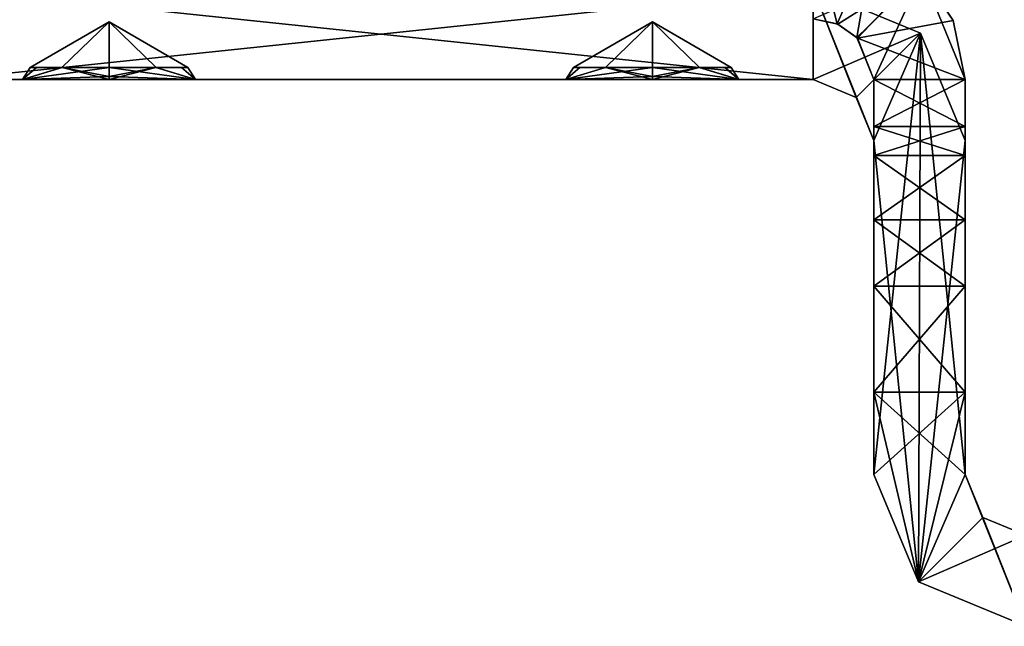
# Model space of a CAD drawing. Header units: millimetres. Extents: x -253 to 253, y -26 to 186.
# Tile 4 of 86: x -245.07 to -228.85, y -15.5 to -5.51. Entities that reach past the tile are written whole.
import ezdxf

# ---------------------------------------------------------------- set-up
doc = ezdxf.new("R2010")
doc.units = ezdxf.units.MM
doc.header["$LTSCALE"] = 52.148148
for name, color, linetype in [('108', 7, 'CONTINUOUS'), ('109', 7, 'CONTINUOUS'), ('110', 7, 'CONTINUOUS'), ('111', 7, 'CONTINUOUS'), ('112', 7, 'CONTINUOUS'), ('113', 7, 'CONTINUOUS'), ('114', 7, 'CONTINUOUS'), ('115', 7, 'CONTINUOUS'), ('116', 7, 'CONTINUOUS'), ('198', 7, 'CONTINUOUS'), ('199', 7, 'CONTINUOUS'), ('200', 7, 'CONTINUOUS'), ('201', 7, 'CONTINUOUS'), ('208', 7, 'CONTINUOUS'), ('209', 7, 'CONTINUOUS'), ('210', 7, 'CONTINUOUS'), ('568', 7, 'CONTINUOUS'), ('570', 7, 'CONTINUOUS'), ('579', 7, 'CONTINUOUS'), ('580', 7, 'CONTINUOUS'), ('581', 7, 'CONTINUOUS'), ('582', 7, 'CONTINUOUS'), ('588', 7, 'CONTINUOUS'), ('589', 7, 'CONTINUOUS'), ('590', 7, 'CONTINUOUS'), ('665', 7, 'CONTINUOUS'), ('666', 7, 'CONTINUOUS'), ('667', 7, 'CONTINUOUS'), ('668', 7, 'CONTINUOUS'), ('669', 7, 'CONTINUOUS'), ('670', 7, 'CONTINUOUS'), ('671', 7, 'CONTINUOUS'), ('672', 7, 'CONTINUOUS'), ('673', 7, 'CONTINUOUS'), ('674', 7, 'CONTINUOUS'), ('675', 7, 'CONTINUOUS'), ('676', 7, 'CONTINUOUS'), ('677', 7, 'CONTINUOUS'), ('678', 7, 'CONTINUOUS'), ('679', 7, 'CONTINUOUS'), ('680', 7, 'CONTINUOUS'), ('681', 7, 'CONTINUOUS'), ('682', 7, 'CONTINUOUS')]:
    doc.layers.add(name, color=color, linetype=linetype)

msp = doc.modelspace()

# ---------------------------------------------------------------- linework, layer by layer
at = {"layer": '108', "linetype": 'Continuous'}
for points in [[(-230.268, -14.768, -95), (-231, -13, -95), (-229.5, -11.647, -95), (-230.268, -14.768, -95)], [(-229.5, -11.647, -95), (-231, -13, -95), (-231, -11.647, -95), (-229.5, -11.647, -95)], [(-229.5, -13, -95), (-230.268, -14.768, -95), (-229.5, -11.647, -95), (-229.5, -13, -95)], [(-229.207, -13.707, -95), (-230.268, -14.768, -95), (-229.5, -13, -95), (-229.207, -13.707, -95)], [(-228.5, -14, -95), (-230.268, -14.768, -95), (-229.207, -13.707, -95), (-228.5, -14, -95)], [(-228.5, -15.5, -95), (-230.268, -14.768, -95), (-228.5, -14, -95), (-228.5, -15.5, -95)]]:
    msp.add_3dface(points, dxfattribs=at)
at = {"layer": '109', "linetype": 'Continuous'}
for points in [[(-231, -13, -95), (-230.268, -14.768, -95), (-231, -13, -13), (-231, -13, -95)], [(-231, -13, -13), (-230.268, -14.768, -95), (-230.268, -14.768, -13), (-231, -13, -13)], [(-228.5, -15.5, -95), (-228.5, -15.5, -13), (-230.268, -14.768, -13), (-228.5, -15.5, -95)], [(-230.268, -14.768, -95), (-228.5, -15.5, -95), (-230.268, -14.768, -13), (-230.268, -14.768, -95)]]:
    msp.add_3dface(points, dxfattribs=at)
at = {"layer": '110', "linetype": 'Continuous'}
for points in [[(-231, -13, -13), (-230.268, -14.768, -13), (-231, -11.647, -13), (-231, -13, -13)], [(-231, -11.647, -13), (-230.268, -14.768, -13), (-229.5, -13, -13), (-231, -11.647, -13)], [(-229.5, -11.647, -13), (-231, -11.647, -13), (-229.5, -13, -13), (-229.5, -11.647, -13)], [(-230.268, -14.768, -13), (-228.5, -15.5, -13), (-229.5, -13, -13), (-230.268, -14.768, -13)], [(-229.5, -13, -13), (-228.5, -15.5, -13), (-229.207, -13.707, -13), (-229.5, -13, -13)], [(-229.207, -13.707, -13), (-228.5, -15.5, -13), (-228.5, -14, -13), (-229.207, -13.707, -13)]]:
    msp.add_3dface(points, dxfattribs=at)
at = {"layer": '111', "linetype": 'Continuous'}
for points in [[(-231, -7.269, -89.173), (-231, -13, -13), (-231, -6.5, -88.85), (-231, -7.269, -89.173)], [(-231, -6.5, -88.85), (-231, -13, -13), (-231, -7.269, -18.827), (-231, -6.5, -88.85)], [(-231, -6.5, -19.15), (-231, -6.5, -88.85), (-231, -7.269, -18.827), (-231, -6.5, -19.15)], [(-231, -7.746, -89.856), (-231, -13, -13), (-231, -7.269, -89.173), (-231, -7.746, -89.856)], [(-231, -7.269, -18.827), (-231, -13, -13), (-231, -7.746, -18.144), (-231, -7.269, -18.827)], [(-231, -13, -13), (-231, -7.746, -89.856), (-231, -8.807, -92.968), (-231, -13, -13)], [(-231, -7.746, -18.144), (-231, -13, -13), (-231, -8.807, -15.032), (-231, -7.746, -18.144)], [(-231, -8.807, -15.032), (-231, -13, -13), (-231, -9.901, -13.56), (-231, -8.807, -15.032)], [(-231, -9.901, -94.44), (-231, -13, -13), (-231, -8.807, -92.968), (-231, -9.901, -94.44)], [(-231, -11.647, -95), (-231, -13, -13), (-231, -9.901, -94.44), (-231, -11.647, -95)], [(-231, -13, -13), (-231, -11.647, -13), (-231, -9.901, -13.56), (-231, -13, -13)], [(-231, -11.647, -95), (-231, -13, -95), (-231, -13, -13), (-231, -11.647, -95)]]:
    msp.add_3dface(points, dxfattribs=at)
at = {"layer": '112', "linetype": 'Continuous'}
for points in [[(-231, -7.269, -89.173), (-231, -6.5, -88.85), (-229.5, -7.269, -89.173), (-231, -7.269, -89.173)], [(-229.5, -7.269, -89.173), (-231, -6.5, -88.85), (-229.5, -6.5, -88.85), (-229.5, -7.269, -89.173)], [(-231, -7.746, -89.856), (-231, -7.269, -89.173), (-229.5, -7.746, -89.856), (-231, -7.746, -89.856)], [(-229.5, -7.746, -89.856), (-231, -7.269, -89.173), (-229.5, -7.269, -89.173), (-229.5, -7.746, -89.856)]]:
    msp.add_3dface(points, dxfattribs=at)
at = {"layer": '113', "linetype": 'Continuous'}
for points in [[(-231, -8.807, -92.968), (-231, -7.746, -89.856), (-229.5, -8.807, -92.968), (-231, -8.807, -92.968)], [(-231, -7.746, -89.856), (-229.5, -7.746, -89.856), (-229.5, -8.807, -92.968), (-231, -7.746, -89.856)]]:
    msp.add_3dface(points, dxfattribs=at)
at = {"layer": '114', "linetype": 'Continuous'}
for points in [[(-231, -9.901, -94.44), (-231, -8.807, -92.968), (-229.5, -9.901, -94.44), (-231, -9.901, -94.44)], [(-231, -8.807, -92.968), (-229.5, -8.807, -92.968), (-229.5, -9.901, -94.44), (-231, -8.807, -92.968)], [(-229.5, -11.647, -95), (-231, -11.647, -95), (-231, -9.901, -94.44), (-229.5, -11.647, -95)], [(-229.5, -11.647, -95), (-231, -9.901, -94.44), (-229.5, -9.901, -94.44), (-229.5, -11.647, -95)]]:
    msp.add_3dface(points, dxfattribs=at)
at = {"layer": '115', "linetype": 'Continuous'}
for points in [[(-229.5, -13, -95), (-229.5, -7.269, -89.173), (-229.5, -6.5, -19.15), (-229.5, -13, -95)], [(-229.5, -7.269, -18.827), (-229.5, -13, -95), (-229.5, -6.5, -19.15), (-229.5, -7.269, -18.827)], [(-229.5, -7.269, -89.173), (-229.5, -6.5, -88.85), (-229.5, -6.5, -19.15), (-229.5, -7.269, -89.173)], [(-229.5, -13, -95), (-229.5, -7.746, -89.856), (-229.5, -7.269, -89.173), (-229.5, -13, -95)], [(-229.5, -7.746, -18.144), (-229.5, -13, -95), (-229.5, -7.269, -18.827), (-229.5, -7.746, -18.144)], [(-229.5, -7.746, -89.856), (-229.5, -13, -95), (-229.5, -8.807, -92.968), (-229.5, -7.746, -89.856)], [(-229.5, -8.807, -15.032), (-229.5, -13, -95), (-229.5, -7.746, -18.144), (-229.5, -8.807, -15.032)], [(-229.5, -8.807, -92.968), (-229.5, -13, -95), (-229.5, -9.901, -94.44), (-229.5, -8.807, -92.968)], [(-229.5, -9.901, -13.56), (-229.5, -13, -95), (-229.5, -8.807, -15.032), (-229.5, -9.901, -13.56)], [(-229.5, -13, -95), (-229.5, -11.647, -95), (-229.5, -9.901, -94.44), (-229.5, -13, -95)], [(-229.5, -11.647, -13), (-229.5, -13, -95), (-229.5, -9.901, -13.56), (-229.5, -11.647, -13)], [(-229.5, -13, -95), (-229.5, -11.647, -13), (-229.5, -13, -13), (-229.5, -13, -95)]]:
    msp.add_3dface(points, dxfattribs=at)
at = {"layer": '116', "linetype": 'Continuous'}
for points in [[(-229.207, -13.707, -95), (-229.5, -13, -95), (-229.207, -13.707, -13), (-229.207, -13.707, -95)], [(-229.5, -13, -95), (-229.5, -13, -13), (-229.207, -13.707, -13), (-229.5, -13, -95)], [(-228.5, -14, -95), (-229.207, -13.707, -95), (-228.5, -14, -13), (-228.5, -14, -95)], [(-229.207, -13.707, -95), (-229.207, -13.707, -13), (-228.5, -14, -13), (-229.207, -13.707, -95)]]:
    msp.add_3dface(points, dxfattribs=at)
at = {"layer": '198', "linetype": 'Continuous'}
for points in [[(-231, -8.807, -15.032), (-231, -9.901, -13.56), (-229.5, -8.807, -15.032), (-231, -8.807, -15.032)], [(-231, -9.901, -13.56), (-229.5, -9.901, -13.56), (-229.5, -8.807, -15.032), (-231, -9.901, -13.56)], [(-231, -11.647, -13), (-229.5, -11.647, -13), (-229.5, -9.901, -13.56), (-231, -11.647, -13)], [(-231, -9.901, -13.56), (-231, -11.647, -13), (-229.5, -9.901, -13.56), (-231, -9.901, -13.56)]]:
    msp.add_3dface(points, dxfattribs=at)
at = {"layer": '199', "linetype": 'Continuous'}
for points in [[(-231, -7.746, -18.144), (-231, -8.807, -15.032), (-229.5, -7.746, -18.144), (-231, -7.746, -18.144)], [(-231, -8.807, -15.032), (-229.5, -8.807, -15.032), (-229.5, -7.746, -18.144), (-231, -8.807, -15.032)]]:
    msp.add_3dface(points, dxfattribs=at)
at = {"layer": '200', "linetype": 'Continuous'}
for points in [[(-231, -6.5, -19.15), (-231, -7.269, -18.827), (-229.5, -6.5, -19.15), (-231, -6.5, -19.15)], [(-231, -7.269, -18.827), (-229.5, -7.269, -18.827), (-229.5, -6.5, -19.15), (-231, -7.269, -18.827)], [(-231, -7.269, -18.827), (-231, -7.746, -18.144), (-229.5, -7.269, -18.827), (-231, -7.269, -18.827)], [(-231, -7.746, -18.144), (-229.5, -7.746, -18.144), (-229.5, -7.269, -18.827), (-231, -7.746, -18.144)]]:
    msp.add_3dface(points, dxfattribs=at)
at = {"layer": '201', "linetype": 'Continuous'}
for points in [[(-232, -4, -19.16), (-232, -5.5, -19.16), (-231.609, -5.58, -19.179), (-232, -4, -19.16)], [(-231.006, -4.206, -19.18), (-232, -4, -19.16), (-231.609, -5.58, -19.179), (-231.006, -4.206, -19.18)], [(-231.281, -5.805, -19.207), (-231.006, -4.206, -19.18), (-231.609, -5.58, -19.179), (-231.281, -5.805, -19.207)], [(-230.206, -4.759, -19.207), (-231.006, -4.206, -19.18), (-231.281, -5.805, -19.207), (-230.206, -4.759, -19.207)], [(-231, -6.5, -19.15), (-230.206, -4.759, -19.207), (-231.281, -5.805, -19.207), (-231, -6.5, -19.15)], [(-231, -6.5, -19.15), (-229.5, -6.5, -19.15), (-230.206, -4.759, -19.207), (-231, -6.5, -19.15)]]:
    msp.add_3dface(points, dxfattribs=at)
at = {"layer": '208', "linetype": 'Continuous'}
for points in [[(-230.241, -4.724, -88.794), (-230.206, -4.759, -19.207), (-229.698, -5.525, -88.79), (-230.241, -4.724, -88.794)], [(-230.206, -4.759, -19.207), (-229.5, -6.5, -19.15), (-229.698, -5.525, -88.79), (-230.206, -4.759, -19.207)], [(-229.5, -6.5, -19.15), (-229.5, -6.5, -88.85), (-229.698, -5.525, -88.79), (-229.5, -6.5, -19.15)]]:
    msp.add_3dface(points, dxfattribs=at)
at = {"layer": '209', "linetype": 'Continuous'}
for points in [[(-232, -5.5, -88.84), (-230.241, -4.724, -88.794), (-231.595, -5.586, -88.82), (-232, -5.5, -88.84)], [(-231.595, -5.586, -88.82), (-230.241, -4.724, -88.794), (-231.269, -5.818, -88.792), (-231.595, -5.586, -88.82)], [(-230.241, -4.724, -88.794), (-229.698, -5.525, -88.79), (-231.269, -5.818, -88.792), (-230.241, -4.724, -88.794)], [(-229.698, -5.525, -88.79), (-229.5, -6.5, -88.85), (-231.269, -5.818, -88.792), (-229.698, -5.525, -88.79)], [(-229.5, -6.5, -88.85), (-231, -6.5, -88.85), (-231.269, -5.818, -88.792), (-229.5, -6.5, -88.85)]]:
    msp.add_3dface(points, dxfattribs=at)
at = {"layer": '210', "linetype": 'Continuous'}
for points in [[(-231.609, -5.58, -19.179), (-232, -5.5, -19.16), (-231.595, -5.586, -88.82), (-231.609, -5.58, -19.179)], [(-232, -5.5, -19.16), (-232, -5.5, -88.84), (-231.595, -5.586, -88.82), (-232, -5.5, -19.16)], [(-231.281, -5.805, -19.207), (-231.609, -5.58, -19.179), (-231.595, -5.586, -88.82), (-231.281, -5.805, -19.207)], [(-231.281, -5.805, -19.207), (-231.595, -5.586, -88.82), (-231.269, -5.818, -88.792), (-231.281, -5.805, -19.207)], [(-231, -6.5, -88.85), (-231, -6.5, -19.15), (-231.281, -5.805, -19.207), (-231, -6.5, -88.85)], [(-231, -6.5, -88.85), (-231.281, -5.805, -19.207), (-231.269, -5.818, -88.792), (-231, -6.5, -88.85)]]:
    msp.add_3dface(points, dxfattribs=at)
at = {"layer": '568', "linetype": 'Continuous'}
for points in [[(-232, -5, -269), (-246.25, -5, -269), (-232, -6.5, -269), (-232, -5, -269)], [(-232, -6.5, -269), (-246.25, -5, -269), (-246.25, -6.5, -269), (-232, -6.5, -269)], [(-230.232, -5.732, -269), (-232, -5, -269), (-231, -7.5, -269), (-230.232, -5.732, -269)], [(-231, -7.5, -269), (-232, -5, -269), (-231.293, -6.793, -269), (-231, -7.5, -269)], [(-231.293, -6.793, -269), (-232, -5, -269), (-232, -6.5, -269), (-231.293, -6.793, -269)], [(-230.268, -14.768, -269), (-230.232, -5.732, -269), (-231, -7.5, -269), (-230.268, -14.768, -269)], [(-229.5, -13, -269), (-230.232, -5.732, -269), (-230.268, -14.768, -269), (-229.5, -13, -269)], [(-229.5, -7.5, -269), (-230.232, -5.732, -269), (-229.5, -13, -269), (-229.5, -7.5, -269)], [(-231, -13, -269), (-230.268, -14.768, -269), (-231, -7.5, -269), (-231, -13, -269)], [(-228.5, -15.5, -269), (-229.5, -13, -269), (-230.268, -14.768, -269), (-228.5, -15.5, -269)], [(-229.207, -13.707, -269), (-229.5, -13, -269), (-228.5, -15.5, -269), (-229.207, -13.707, -269)], [(-228.5, -14, -269), (-229.207, -13.707, -269), (-228.5, -15.5, -269), (-228.5, -14, -269)]]:
    msp.add_3dface(points, dxfattribs=at)
at = {"layer": '570', "linetype": 'Continuous'}
for points in [[(-246.25, -5, -335), (-232, -5, -335), (-246.25, -6.5, -335), (-246.25, -5, -335)], [(-246.25, -6.5, -335), (-232, -5, -335), (-232, -6.5, -335), (-246.25, -6.5, -335)], [(-232, -6.5, -335), (-232, -5, -335), (-230.232, -5.732, -335), (-232, -6.5, -335)], [(-231.293, -6.793, -335), (-232, -6.5, -335), (-230.232, -5.732, -335), (-231.293, -6.793, -335)], [(-231, -7.5, -335), (-231.293, -6.793, -335), (-230.232, -5.732, -335), (-231, -7.5, -335)], [(-231, -13, -335), (-231, -7.5, -335), (-230.232, -5.732, -335), (-231, -13, -335)], [(-230.268, -14.768, -335), (-231, -13, -335), (-230.232, -5.732, -335), (-230.268, -14.768, -335)], [(-229.5, -7.5, -335), (-230.268, -14.768, -335), (-230.232, -5.732, -335), (-229.5, -7.5, -335)], [(-229.5, -13, -335), (-230.268, -14.768, -335), (-229.5, -7.5, -335), (-229.5, -13, -335)], [(-229.207, -13.707, -335), (-230.268, -14.768, -335), (-229.5, -13, -335), (-229.207, -13.707, -335)], [(-228.5, -14, -335), (-230.268, -14.768, -335), (-229.207, -13.707, -335), (-228.5, -14, -335)], [(-228.5, -15.5, -335), (-230.268, -14.768, -335), (-228.5, -14, -335), (-228.5, -15.5, -335)]]:
    msp.add_3dface(points, dxfattribs=at)
at = {"layer": '579', "linetype": 'Continuous'}
for points in [[(-232, -6.5, -269), (-246.25, -6.5, -269), (-243.6, -6.5, -271.355), (-232, -6.5, -269)], [(-246.25, -6.5, -269), (-246.25, -6.5, -335), (-245.026, -6.5, -272.178), (-246.25, -6.5, -269)], [(-243.6, -6.5, -271.355), (-246.25, -6.5, -269), (-245.026, -6.5, -272.178), (-243.6, -6.5, -271.355)], [(-246.25, -6.5, -335), (-232, -6.5, -335), (-234.65, -6.5, -332.645), (-246.25, -6.5, -335)], [(-246.25, -6.5, -335), (-234.65, -6.5, -332.645), (-243.6, -6.5, -332.645), (-246.25, -6.5, -335)], [(-245.026, -6.5, -272.178), (-246.25, -6.5, -335), (-245.025, -6.5, -273.822), (-245.026, -6.5, -272.178)], [(-245.025, -6.5, -273.822), (-246.25, -6.5, -335), (-245.026, -6.5, -301.178), (-245.025, -6.5, -273.822)], [(-245.026, -6.5, -301.178), (-246.25, -6.5, -335), (-245.025, -6.5, -302.822), (-245.026, -6.5, -301.178)], [(-245.025, -6.5, -302.822), (-246.25, -6.5, -335), (-243.6, -6.5, -303.645), (-245.025, -6.5, -302.822)], [(-243.6, -6.5, -303.645), (-246.25, -6.5, -335), (-245.026, -6.5, -330.178), (-243.6, -6.5, -303.645)], [(-245.026, -6.5, -330.178), (-246.25, -6.5, -335), (-245.025, -6.5, -331.822), (-245.026, -6.5, -330.178)], [(-245.025, -6.5, -331.822), (-246.25, -6.5, -335), (-243.6, -6.5, -332.645), (-245.025, -6.5, -331.822)], [(-234.65, -6.5, -274.645), (-243.6, -6.5, -274.645), (-245.026, -6.5, -301.178), (-234.65, -6.5, -274.645)], [(-243.6, -6.5, -300.355), (-234.65, -6.5, -274.645), (-245.026, -6.5, -301.178), (-243.6, -6.5, -300.355)], [(-234.65, -6.5, -303.645), (-243.6, -6.5, -303.645), (-245.026, -6.5, -330.178), (-234.65, -6.5, -303.645)], [(-243.6, -6.5, -329.355), (-234.65, -6.5, -303.645), (-245.026, -6.5, -330.178), (-243.6, -6.5, -329.355)], [(-243.6, -6.5, -274.645), (-245.025, -6.5, -273.822), (-245.026, -6.5, -301.178), (-243.6, -6.5, -274.645)], [(-234.65, -6.5, -271.355), (-232, -6.5, -269), (-243.6, -6.5, -271.355), (-234.65, -6.5, -271.355)], [(-234.65, -6.5, -271.355), (-243.6, -6.5, -271.355), (-242.175, -6.5, -272.178), (-234.65, -6.5, -271.355)], [(-234.65, -6.5, -274.645), (-236.075, -6.5, -273.822), (-243.6, -6.5, -274.645), (-234.65, -6.5, -274.645)], [(-243.6, -6.5, -274.645), (-236.075, -6.5, -273.822), (-242.174, -6.5, -273.822), (-243.6, -6.5, -274.645)], [(-233.224, -6.5, -273.822), (-234.65, -6.5, -274.645), (-243.6, -6.5, -300.355), (-233.224, -6.5, -273.822)], [(-234.65, -6.5, -300.355), (-233.224, -6.5, -273.822), (-243.6, -6.5, -300.355), (-234.65, -6.5, -300.355)], [(-234.65, -6.5, -300.355), (-243.6, -6.5, -300.355), (-242.175, -6.5, -301.178), (-234.65, -6.5, -300.355)], [(-234.65, -6.5, -303.645), (-236.075, -6.5, -302.822), (-243.6, -6.5, -303.645), (-234.65, -6.5, -303.645)], [(-243.6, -6.5, -303.645), (-236.075, -6.5, -302.822), (-242.174, -6.5, -302.822), (-243.6, -6.5, -303.645)], [(-233.224, -6.5, -302.822), (-234.65, -6.5, -303.645), (-243.6, -6.5, -329.355), (-233.224, -6.5, -302.822)], [(-234.65, -6.5, -329.355), (-233.224, -6.5, -302.822), (-243.6, -6.5, -329.355), (-234.65, -6.5, -329.355)], [(-234.65, -6.5, -329.355), (-243.6, -6.5, -329.355), (-242.175, -6.5, -330.178), (-234.65, -6.5, -329.355)], [(-234.65, -6.5, -332.645), (-236.075, -6.5, -331.822), (-243.6, -6.5, -332.645), (-234.65, -6.5, -332.645)], [(-243.6, -6.5, -332.645), (-236.075, -6.5, -331.822), (-242.174, -6.5, -331.822), (-243.6, -6.5, -332.645)], [(-236.076, -6.5, -272.178), (-234.65, -6.5, -271.355), (-242.175, -6.5, -272.178), (-236.076, -6.5, -272.178)], [(-242.174, -6.5, -273.822), (-236.076, -6.5, -272.178), (-242.175, -6.5, -272.178), (-242.174, -6.5, -273.822)], [(-236.076, -6.5, -301.178), (-234.65, -6.5, -300.355), (-242.175, -6.5, -301.178), (-236.076, -6.5, -301.178)], [(-242.174, -6.5, -302.822), (-236.076, -6.5, -301.178), (-242.175, -6.5, -301.178), (-242.174, -6.5, -302.822)], [(-236.076, -6.5, -330.178), (-234.65, -6.5, -329.355), (-242.175, -6.5, -330.178), (-236.076, -6.5, -330.178)], [(-242.174, -6.5, -331.822), (-236.076, -6.5, -330.178), (-242.175, -6.5, -330.178), (-242.174, -6.5, -331.822)], [(-236.075, -6.5, -273.822), (-236.076, -6.5, -272.178), (-242.174, -6.5, -273.822), (-236.075, -6.5, -273.822)], [(-236.075, -6.5, -302.822), (-236.076, -6.5, -301.178), (-242.174, -6.5, -302.822), (-236.075, -6.5, -302.822)], [(-236.075, -6.5, -331.822), (-236.076, -6.5, -330.178), (-242.174, -6.5, -331.822), (-236.075, -6.5, -331.822)], [(-232, -6.5, -269), (-234.65, -6.5, -271.355), (-233.225, -6.5, -272.178), (-232, -6.5, -269)], [(-232, -6.5, -269), (-233.224, -6.5, -273.822), (-234.65, -6.5, -300.355), (-232, -6.5, -269)], [(-232, -6.5, -269), (-234.65, -6.5, -300.355), (-233.225, -6.5, -301.178), (-232, -6.5, -269)], [(-234.65, -6.5, -332.645), (-232, -6.5, -335), (-233.224, -6.5, -331.822), (-234.65, -6.5, -332.645)], [(-233.224, -6.5, -302.822), (-234.65, -6.5, -329.355), (-233.225, -6.5, -330.178), (-233.224, -6.5, -302.822)], [(-233.224, -6.5, -273.822), (-232, -6.5, -269), (-233.225, -6.5, -272.178), (-233.224, -6.5, -273.822)], [(-233.224, -6.5, -302.822), (-232, -6.5, -269), (-233.225, -6.5, -301.178), (-233.224, -6.5, -302.822)], [(-232, -6.5, -269), (-233.224, -6.5, -302.822), (-233.225, -6.5, -330.178), (-232, -6.5, -269)], [(-233.224, -6.5, -331.822), (-232, -6.5, -269), (-233.225, -6.5, -330.178), (-233.224, -6.5, -331.822)], [(-232, -6.5, -335), (-232, -6.5, -269), (-233.224, -6.5, -331.822), (-232, -6.5, -335)]]:
    msp.add_3dface(points, dxfattribs=at)
at = {"layer": '580', "linetype": 'Continuous'}
for points in [[(-231.293, -6.793, -269), (-232, -6.5, -269), (-231.293, -6.793, -335), (-231.293, -6.793, -269)], [(-232, -6.5, -269), (-232, -6.5, -335), (-231.293, -6.793, -335), (-232, -6.5, -269)], [(-231, -7.5, -269), (-231.293, -6.793, -269), (-231, -7.5, -335), (-231, -7.5, -269)], [(-231.293, -6.793, -269), (-231.293, -6.793, -335), (-231, -7.5, -335), (-231.293, -6.793, -269)]]:
    msp.add_3dface(points, dxfattribs=at)
at = {"layer": '581', "linetype": 'Continuous'}
for points in [[(-231, -13, -269), (-231, -7.5, -269), (-231, -7.5, -335), (-231, -13, -269)], [(-231, -13, -269), (-231, -7.5, -335), (-231, -13, -335), (-231, -13, -269)]]:
    msp.add_3dface(points, dxfattribs=at)
at = {"layer": '582', "linetype": 'Continuous'}
for points in [[(-230.268, -14.768, -269), (-231, -13, -269), (-230.268, -14.768, -335), (-230.268, -14.768, -269)], [(-231, -13, -269), (-231, -13, -335), (-230.268, -14.768, -335), (-231, -13, -269)], [(-228.5, -15.5, -269), (-230.268, -14.768, -269), (-228.5, -15.5, -335), (-228.5, -15.5, -269)], [(-230.268, -14.768, -269), (-230.268, -14.768, -335), (-228.5, -15.5, -335), (-230.268, -14.768, -269)]]:
    msp.add_3dface(points, dxfattribs=at)
at = {"layer": '588', "linetype": 'Continuous'}
for points in [[(-229.5, -13, -269), (-229.207, -13.707, -269), (-229.5, -13, -335), (-229.5, -13, -269)], [(-229.207, -13.707, -269), (-229.207, -13.707, -335), (-229.5, -13, -335), (-229.207, -13.707, -269)], [(-229.207, -13.707, -269), (-228.5, -14, -269), (-229.207, -13.707, -335), (-229.207, -13.707, -269)], [(-228.5, -14, -269), (-228.5, -14, -335), (-229.207, -13.707, -335), (-228.5, -14, -269)]]:
    msp.add_3dface(points, dxfattribs=at)
at = {"layer": '589', "linetype": 'Continuous'}
for points in [[(-229.5, -7.5, -269), (-229.5, -13, -269), (-229.5, -13, -335), (-229.5, -7.5, -269)], [(-229.5, -7.5, -269), (-229.5, -13, -335), (-229.5, -7.5, -335), (-229.5, -7.5, -269)]]:
    msp.add_3dface(points, dxfattribs=at)
at = {"layer": '590', "linetype": 'Continuous'}
for points in [[(-232, -5, -335), (-232, -5, -269), (-230.232, -5.732, -269), (-232, -5, -335)], [(-232, -5, -335), (-230.232, -5.732, -269), (-230.232, -5.732, -335), (-232, -5, -335)], [(-230.232, -5.732, -269), (-229.5, -7.5, -269), (-230.232, -5.732, -335), (-230.232, -5.732, -269)], [(-229.5, -7.5, -269), (-229.5, -7.5, -335), (-230.232, -5.732, -335), (-229.5, -7.5, -269)]]:
    msp.add_3dface(points, dxfattribs=at)
at = {"layer": '665', "linetype": 'Continuous'}
for points in [[(-236.076, -6.5, -272.178), (-236.075, -6.5, -273.822), (-235.846, -6.3, -272.494), (-236.076, -6.5, -272.178)], [(-234.65, -6.446, -271.555), (-236.076, -6.5, -272.178), (-234.65, -6.3, -271.701), (-234.65, -6.446, -271.555)], [(-234.65, -6.3, -271.701), (-236.076, -6.5, -272.178), (-235.425, -6.3, -271.958), (-234.65, -6.3, -271.701)], [(-235.425, -6.3, -271.958), (-236.076, -6.5, -272.178), (-235.846, -6.3, -272.494), (-235.425, -6.3, -271.958)], [(-236.075, -6.5, -273.822), (-234.65, -6.5, -274.645), (-235.422, -6.3, -274.044), (-236.075, -6.5, -273.822)], [(-235.846, -6.3, -272.494), (-236.075, -6.5, -273.822), (-235.949, -6.3, -273.002), (-235.846, -6.3, -272.494)], [(-235.949, -6.3, -273.002), (-236.075, -6.5, -273.822), (-235.843, -6.3, -273.513), (-235.949, -6.3, -273.002)], [(-235.843, -6.3, -273.513), (-236.075, -6.5, -273.822), (-235.422, -6.3, -274.044), (-235.843, -6.3, -273.513)], [(-235.422, -6.3, -274.044), (-234.65, -6.5, -274.645), (-234.65, -6.446, -274.445), (-235.422, -6.3, -274.044)], [(-234.65, -6.3, -274.299), (-235.422, -6.3, -274.044), (-234.65, -6.446, -274.445), (-234.65, -6.3, -274.299)], [(-234.65, -6.5, -271.355), (-236.076, -6.5, -272.178), (-234.65, -6.446, -271.555), (-234.65, -6.5, -271.355)]]:
    msp.add_3dface(points, dxfattribs=at)
at = {"layer": '666', "linetype": 'Continuous'}
for points in [[(-233.225, -6.5, -272.178), (-234.65, -6.5, -271.355), (-233.878, -6.3, -271.956), (-233.225, -6.5, -272.178)], [(-234.65, -6.5, -271.355), (-234.65, -6.446, -271.555), (-233.878, -6.3, -271.956), (-234.65, -6.5, -271.355)], [(-233.224, -6.5, -273.822), (-234.65, -6.3, -274.299), (-234.65, -6.446, -274.445), (-233.224, -6.5, -273.822)], [(-234.65, -6.3, -274.299), (-233.224, -6.5, -273.822), (-233.875, -6.3, -274.042), (-234.65, -6.3, -274.299)], [(-234.65, -6.446, -271.555), (-234.65, -6.3, -271.701), (-233.878, -6.3, -271.956), (-234.65, -6.446, -271.555)], [(-233.457, -6.3, -272.487), (-233.225, -6.5, -272.178), (-233.878, -6.3, -271.956), (-233.457, -6.3, -272.487)], [(-233.875, -6.3, -274.042), (-233.224, -6.5, -273.822), (-233.454, -6.3, -273.506), (-233.875, -6.3, -274.042)], [(-233.351, -6.3, -272.998), (-233.225, -6.5, -272.178), (-233.457, -6.3, -272.487), (-233.351, -6.3, -272.998)], [(-233.224, -6.5, -273.822), (-233.225, -6.5, -272.178), (-233.454, -6.3, -273.506), (-233.224, -6.5, -273.822)], [(-233.454, -6.3, -273.506), (-233.225, -6.5, -272.178), (-233.351, -6.3, -272.998), (-233.454, -6.3, -273.506)], [(-234.65, -6.5, -274.645), (-233.224, -6.5, -273.822), (-234.65, -6.446, -274.445), (-234.65, -6.5, -274.645)]]:
    msp.add_3dface(points, dxfattribs=at)
at = {"layer": '667', "linetype": 'Continuous'}
for points in [[(-235.425, -6.3, -271.958), (-235.949, -6.3, -273.002), (-234.65, -5.55, -273), (-235.425, -6.3, -271.958)], [(-235.949, -6.3, -273.002), (-234.65, -6.3, -274.299), (-234.65, -5.55, -273), (-235.949, -6.3, -273.002)], [(-234.65, -6.3, -271.701), (-235.425, -6.3, -271.958), (-234.65, -5.55, -273), (-234.65, -6.3, -271.701)], [(-233.351, -6.3, -272.998), (-234.65, -6.3, -271.701), (-234.65, -5.55, -273), (-233.351, -6.3, -272.998)], [(-234.65, -6.3, -274.299), (-233.875, -6.3, -274.042), (-234.65, -5.55, -273), (-234.65, -6.3, -274.299)], [(-233.875, -6.3, -274.042), (-233.351, -6.3, -272.998), (-234.65, -5.55, -273), (-233.875, -6.3, -274.042)], [(-235.425, -6.3, -271.958), (-235.846, -6.3, -272.494), (-235.949, -6.3, -273.002), (-235.425, -6.3, -271.958)], [(-235.949, -6.3, -273.002), (-235.843, -6.3, -273.513), (-235.422, -6.3, -274.044), (-235.949, -6.3, -273.002)], [(-235.949, -6.3, -273.002), (-235.422, -6.3, -274.044), (-234.65, -6.3, -274.299), (-235.949, -6.3, -273.002)], [(-234.65, -6.3, -271.701), (-233.351, -6.3, -272.998), (-233.878, -6.3, -271.956), (-234.65, -6.3, -271.701)], [(-233.351, -6.3, -272.998), (-233.457, -6.3, -272.487), (-233.878, -6.3, -271.956), (-233.351, -6.3, -272.998)], [(-233.875, -6.3, -274.042), (-233.454, -6.3, -273.506), (-233.351, -6.3, -272.998), (-233.875, -6.3, -274.042)]]:
    msp.add_3dface(points, dxfattribs=at)
at = {"layer": '668', "linetype": 'Continuous'}
for points in [[(-236.076, -6.5, -301.178), (-236.075, -6.5, -302.822), (-235.846, -6.3, -301.494), (-236.076, -6.5, -301.178)], [(-234.65, -6.446, -300.555), (-236.076, -6.5, -301.178), (-234.65, -6.3, -300.701), (-234.65, -6.446, -300.555)], [(-234.65, -6.3, -300.701), (-236.076, -6.5, -301.178), (-235.425, -6.3, -300.958), (-234.65, -6.3, -300.701)], [(-235.425, -6.3, -300.958), (-236.076, -6.5, -301.178), (-235.846, -6.3, -301.494), (-235.425, -6.3, -300.958)], [(-236.075, -6.5, -302.822), (-234.65, -6.5, -303.645), (-235.422, -6.3, -303.044), (-236.075, -6.5, -302.822)], [(-235.846, -6.3, -301.494), (-236.075, -6.5, -302.822), (-235.949, -6.3, -302.002), (-235.846, -6.3, -301.494)], [(-235.949, -6.3, -302.002), (-236.075, -6.5, -302.822), (-235.843, -6.3, -302.513), (-235.949, -6.3, -302.002)], [(-235.843, -6.3, -302.513), (-236.075, -6.5, -302.822), (-235.422, -6.3, -303.044), (-235.843, -6.3, -302.513)], [(-235.422, -6.3, -303.044), (-234.65, -6.5, -303.645), (-234.65, -6.446, -303.445), (-235.422, -6.3, -303.044)], [(-234.65, -6.3, -303.299), (-235.422, -6.3, -303.044), (-234.65, -6.446, -303.445), (-234.65, -6.3, -303.299)], [(-234.65, -6.5, -300.355), (-236.076, -6.5, -301.178), (-234.65, -6.446, -300.555), (-234.65, -6.5, -300.355)]]:
    msp.add_3dface(points, dxfattribs=at)
at = {"layer": '669', "linetype": 'Continuous'}
for points in [[(-233.225, -6.5, -301.178), (-234.65, -6.5, -300.355), (-233.878, -6.3, -300.956), (-233.225, -6.5, -301.178)], [(-234.65, -6.5, -300.355), (-234.65, -6.446, -300.555), (-233.878, -6.3, -300.956), (-234.65, -6.5, -300.355)], [(-233.224, -6.5, -302.822), (-234.65, -6.3, -303.299), (-234.65, -6.446, -303.445), (-233.224, -6.5, -302.822)], [(-234.65, -6.3, -303.299), (-233.224, -6.5, -302.822), (-233.875, -6.3, -303.042), (-234.65, -6.3, -303.299)], [(-234.65, -6.446, -300.555), (-234.65, -6.3, -300.701), (-233.878, -6.3, -300.956), (-234.65, -6.446, -300.555)], [(-233.457, -6.3, -301.487), (-233.225, -6.5, -301.178), (-233.878, -6.3, -300.956), (-233.457, -6.3, -301.487)], [(-233.875, -6.3, -303.042), (-233.224, -6.5, -302.822), (-233.454, -6.3, -302.506), (-233.875, -6.3, -303.042)], [(-233.351, -6.3, -301.998), (-233.225, -6.5, -301.178), (-233.457, -6.3, -301.487), (-233.351, -6.3, -301.998)], [(-233.224, -6.5, -302.822), (-233.225, -6.5, -301.178), (-233.454, -6.3, -302.506), (-233.224, -6.5, -302.822)], [(-233.454, -6.3, -302.506), (-233.225, -6.5, -301.178), (-233.351, -6.3, -301.998), (-233.454, -6.3, -302.506)], [(-234.65, -6.5, -303.645), (-233.224, -6.5, -302.822), (-234.65, -6.446, -303.445), (-234.65, -6.5, -303.645)]]:
    msp.add_3dface(points, dxfattribs=at)
at = {"layer": '670', "linetype": 'Continuous'}
for points in [[(-235.425, -6.3, -300.958), (-235.949, -6.3, -302.002), (-234.65, -5.55, -302), (-235.425, -6.3, -300.958)], [(-235.949, -6.3, -302.002), (-234.65, -6.3, -303.299), (-234.65, -5.55, -302), (-235.949, -6.3, -302.002)], [(-234.65, -6.3, -300.701), (-235.425, -6.3, -300.958), (-234.65, -5.55, -302), (-234.65, -6.3, -300.701)], [(-233.351, -6.3, -301.998), (-234.65, -6.3, -300.701), (-234.65, -5.55, -302), (-233.351, -6.3, -301.998)], [(-234.65, -6.3, -303.299), (-233.875, -6.3, -303.042), (-234.65, -5.55, -302), (-234.65, -6.3, -303.299)], [(-233.875, -6.3, -303.042), (-233.351, -6.3, -301.998), (-234.65, -5.55, -302), (-233.875, -6.3, -303.042)], [(-235.425, -6.3, -300.958), (-235.846, -6.3, -301.494), (-235.949, -6.3, -302.002), (-235.425, -6.3, -300.958)], [(-235.949, -6.3, -302.002), (-235.843, -6.3, -302.513), (-235.422, -6.3, -303.044), (-235.949, -6.3, -302.002)], [(-235.949, -6.3, -302.002), (-235.422, -6.3, -303.044), (-234.65, -6.3, -303.299), (-235.949, -6.3, -302.002)], [(-234.65, -6.3, -300.701), (-233.351, -6.3, -301.998), (-233.878, -6.3, -300.956), (-234.65, -6.3, -300.701)], [(-233.351, -6.3, -301.998), (-233.457, -6.3, -301.487), (-233.878, -6.3, -300.956), (-233.351, -6.3, -301.998)], [(-233.875, -6.3, -303.042), (-233.454, -6.3, -302.506), (-233.351, -6.3, -301.998), (-233.875, -6.3, -303.042)]]:
    msp.add_3dface(points, dxfattribs=at)
at = {"layer": '671', "linetype": 'Continuous'}
for points in [[(-236.076, -6.5, -330.178), (-236.075, -6.5, -331.822), (-235.846, -6.3, -330.494), (-236.076, -6.5, -330.178)], [(-234.65, -6.446, -329.555), (-236.076, -6.5, -330.178), (-234.65, -6.3, -329.701), (-234.65, -6.446, -329.555)], [(-234.65, -6.3, -329.701), (-236.076, -6.5, -330.178), (-235.425, -6.3, -329.958), (-234.65, -6.3, -329.701)], [(-235.425, -6.3, -329.958), (-236.076, -6.5, -330.178), (-235.846, -6.3, -330.494), (-235.425, -6.3, -329.958)], [(-236.075, -6.5, -331.822), (-234.65, -6.5, -332.645), (-235.422, -6.3, -332.044), (-236.075, -6.5, -331.822)], [(-235.846, -6.3, -330.494), (-236.075, -6.5, -331.822), (-235.949, -6.3, -331.002), (-235.846, -6.3, -330.494)], [(-235.949, -6.3, -331.002), (-236.075, -6.5, -331.822), (-235.843, -6.3, -331.513), (-235.949, -6.3, -331.002)], [(-235.843, -6.3, -331.513), (-236.075, -6.5, -331.822), (-235.422, -6.3, -332.044), (-235.843, -6.3, -331.513)], [(-235.422, -6.3, -332.044), (-234.65, -6.5, -332.645), (-234.65, -6.446, -332.445), (-235.422, -6.3, -332.044)], [(-234.65, -6.3, -332.299), (-235.422, -6.3, -332.044), (-234.65, -6.446, -332.445), (-234.65, -6.3, -332.299)], [(-234.65, -6.5, -329.355), (-236.076, -6.5, -330.178), (-234.65, -6.446, -329.555), (-234.65, -6.5, -329.355)]]:
    msp.add_3dface(points, dxfattribs=at)
at = {"layer": '672', "linetype": 'Continuous'}
for points in [[(-233.225, -6.5, -330.178), (-234.65, -6.5, -329.355), (-233.878, -6.3, -329.956), (-233.225, -6.5, -330.178)], [(-234.65, -6.5, -329.355), (-234.65, -6.446, -329.555), (-233.878, -6.3, -329.956), (-234.65, -6.5, -329.355)], [(-233.224, -6.5, -331.822), (-234.65, -6.3, -332.299), (-234.65, -6.446, -332.445), (-233.224, -6.5, -331.822)], [(-234.65, -6.3, -332.299), (-233.224, -6.5, -331.822), (-233.875, -6.3, -332.042), (-234.65, -6.3, -332.299)], [(-234.65, -6.446, -329.555), (-234.65, -6.3, -329.701), (-233.878, -6.3, -329.956), (-234.65, -6.446, -329.555)], [(-233.457, -6.3, -330.487), (-233.225, -6.5, -330.178), (-233.878, -6.3, -329.956), (-233.457, -6.3, -330.487)], [(-233.875, -6.3, -332.042), (-233.224, -6.5, -331.822), (-233.454, -6.3, -331.506), (-233.875, -6.3, -332.042)], [(-233.351, -6.3, -330.998), (-233.225, -6.5, -330.178), (-233.457, -6.3, -330.487), (-233.351, -6.3, -330.998)], [(-233.224, -6.5, -331.822), (-233.225, -6.5, -330.178), (-233.454, -6.3, -331.506), (-233.224, -6.5, -331.822)], [(-233.454, -6.3, -331.506), (-233.225, -6.5, -330.178), (-233.351, -6.3, -330.998), (-233.454, -6.3, -331.506)], [(-234.65, -6.5, -332.645), (-233.224, -6.5, -331.822), (-234.65, -6.446, -332.445), (-234.65, -6.5, -332.645)]]:
    msp.add_3dface(points, dxfattribs=at)
at = {"layer": '673', "linetype": 'Continuous'}
for points in [[(-235.425, -6.3, -329.958), (-235.949, -6.3, -331.002), (-234.65, -5.55, -331), (-235.425, -6.3, -329.958)], [(-235.949, -6.3, -331.002), (-234.65, -6.3, -332.299), (-234.65, -5.55, -331), (-235.949, -6.3, -331.002)], [(-234.65, -6.3, -329.701), (-235.425, -6.3, -329.958), (-234.65, -5.55, -331), (-234.65, -6.3, -329.701)], [(-233.351, -6.3, -330.998), (-234.65, -6.3, -329.701), (-234.65, -5.55, -331), (-233.351, -6.3, -330.998)], [(-234.65, -6.3, -332.299), (-233.875, -6.3, -332.042), (-234.65, -5.55, -331), (-234.65, -6.3, -332.299)], [(-233.875, -6.3, -332.042), (-233.351, -6.3, -330.998), (-234.65, -5.55, -331), (-233.875, -6.3, -332.042)], [(-235.425, -6.3, -329.958), (-235.846, -6.3, -330.494), (-235.949, -6.3, -331.002), (-235.425, -6.3, -329.958)], [(-235.949, -6.3, -331.002), (-235.843, -6.3, -331.513), (-235.422, -6.3, -332.044), (-235.949, -6.3, -331.002)], [(-235.949, -6.3, -331.002), (-235.422, -6.3, -332.044), (-234.65, -6.3, -332.299), (-235.949, -6.3, -331.002)], [(-234.65, -6.3, -329.701), (-233.351, -6.3, -330.998), (-233.878, -6.3, -329.956), (-234.65, -6.3, -329.701)], [(-233.351, -6.3, -330.998), (-233.457, -6.3, -330.487), (-233.878, -6.3, -329.956), (-233.351, -6.3, -330.998)], [(-233.875, -6.3, -332.042), (-233.454, -6.3, -331.506), (-233.351, -6.3, -330.998), (-233.875, -6.3, -332.042)]]:
    msp.add_3dface(points, dxfattribs=at)
at = {"layer": '674', "linetype": 'Continuous'}
for points in [[(-245.026, -6.5, -272.178), (-245.025, -6.5, -273.822), (-244.796, -6.3, -272.494), (-245.026, -6.5, -272.178)], [(-243.6, -6.446, -271.555), (-245.026, -6.5, -272.178), (-243.6, -6.3, -271.701), (-243.6, -6.446, -271.555)], [(-243.6, -6.3, -271.701), (-245.026, -6.5, -272.178), (-244.375, -6.3, -271.958), (-243.6, -6.3, -271.701)], [(-244.375, -6.3, -271.958), (-245.026, -6.5, -272.178), (-244.796, -6.3, -272.494), (-244.375, -6.3, -271.958)], [(-245.025, -6.5, -273.822), (-243.6, -6.5, -274.645), (-244.372, -6.3, -274.044), (-245.025, -6.5, -273.822)], [(-244.796, -6.3, -272.494), (-245.025, -6.5, -273.822), (-244.899, -6.3, -273.002), (-244.796, -6.3, -272.494)], [(-244.899, -6.3, -273.002), (-245.025, -6.5, -273.822), (-244.793, -6.3, -273.513), (-244.899, -6.3, -273.002)], [(-244.793, -6.3, -273.513), (-245.025, -6.5, -273.822), (-244.372, -6.3, -274.044), (-244.793, -6.3, -273.513)], [(-244.372, -6.3, -274.044), (-243.6, -6.5, -274.645), (-243.6, -6.446, -274.445), (-244.372, -6.3, -274.044)], [(-243.6, -6.3, -274.299), (-244.372, -6.3, -274.044), (-243.6, -6.446, -274.445), (-243.6, -6.3, -274.299)], [(-243.6, -6.5, -271.355), (-245.026, -6.5, -272.178), (-243.6, -6.446, -271.555), (-243.6, -6.5, -271.355)]]:
    msp.add_3dface(points, dxfattribs=at)
at = {"layer": '675', "linetype": 'Continuous'}
for points in [[(-242.175, -6.5, -272.178), (-243.6, -6.5, -271.355), (-242.828, -6.3, -271.956), (-242.175, -6.5, -272.178)], [(-243.6, -6.5, -271.355), (-243.6, -6.446, -271.555), (-242.828, -6.3, -271.956), (-243.6, -6.5, -271.355)], [(-242.174, -6.5, -273.822), (-243.6, -6.3, -274.299), (-243.6, -6.446, -274.445), (-242.174, -6.5, -273.822)], [(-243.6, -6.3, -274.299), (-242.174, -6.5, -273.822), (-242.825, -6.3, -274.042), (-243.6, -6.3, -274.299)], [(-243.6, -6.446, -271.555), (-243.6, -6.3, -271.701), (-242.828, -6.3, -271.956), (-243.6, -6.446, -271.555)], [(-242.407, -6.3, -272.487), (-242.175, -6.5, -272.178), (-242.828, -6.3, -271.956), (-242.407, -6.3, -272.487)], [(-242.825, -6.3, -274.042), (-242.174, -6.5, -273.822), (-242.404, -6.3, -273.506), (-242.825, -6.3, -274.042)], [(-242.301, -6.3, -272.998), (-242.175, -6.5, -272.178), (-242.407, -6.3, -272.487), (-242.301, -6.3, -272.998)], [(-242.174, -6.5, -273.822), (-242.175, -6.5, -272.178), (-242.404, -6.3, -273.506), (-242.174, -6.5, -273.822)], [(-242.404, -6.3, -273.506), (-242.175, -6.5, -272.178), (-242.301, -6.3, -272.998), (-242.404, -6.3, -273.506)], [(-243.6, -6.5, -274.645), (-242.174, -6.5, -273.822), (-243.6, -6.446, -274.445), (-243.6, -6.5, -274.645)]]:
    msp.add_3dface(points, dxfattribs=at)
at = {"layer": '676', "linetype": 'Continuous'}
for points in [[(-244.375, -6.3, -271.958), (-244.899, -6.3, -273.002), (-243.6, -5.55, -273), (-244.375, -6.3, -271.958)], [(-244.899, -6.3, -273.002), (-243.6, -6.3, -274.299), (-243.6, -5.55, -273), (-244.899, -6.3, -273.002)], [(-243.6, -6.3, -271.701), (-244.375, -6.3, -271.958), (-243.6, -5.55, -273), (-243.6, -6.3, -271.701)], [(-242.301, -6.3, -272.998), (-243.6, -6.3, -271.701), (-243.6, -5.55, -273), (-242.301, -6.3, -272.998)], [(-243.6, -6.3, -274.299), (-242.825, -6.3, -274.042), (-243.6, -5.55, -273), (-243.6, -6.3, -274.299)], [(-242.825, -6.3, -274.042), (-242.301, -6.3, -272.998), (-243.6, -5.55, -273), (-242.825, -6.3, -274.042)], [(-244.375, -6.3, -271.958), (-244.796, -6.3, -272.494), (-244.899, -6.3, -273.002), (-244.375, -6.3, -271.958)], [(-244.899, -6.3, -273.002), (-244.793, -6.3, -273.513), (-244.372, -6.3, -274.044), (-244.899, -6.3, -273.002)], [(-244.899, -6.3, -273.002), (-244.372, -6.3, -274.044), (-243.6, -6.3, -274.299), (-244.899, -6.3, -273.002)], [(-243.6, -6.3, -271.701), (-242.301, -6.3, -272.998), (-242.828, -6.3, -271.956), (-243.6, -6.3, -271.701)], [(-242.301, -6.3, -272.998), (-242.407, -6.3, -272.487), (-242.828, -6.3, -271.956), (-242.301, -6.3, -272.998)], [(-242.825, -6.3, -274.042), (-242.404, -6.3, -273.506), (-242.301, -6.3, -272.998), (-242.825, -6.3, -274.042)]]:
    msp.add_3dface(points, dxfattribs=at)
at = {"layer": '677', "linetype": 'Continuous'}
for points in [[(-245.026, -6.5, -301.178), (-245.025, -6.5, -302.822), (-244.796, -6.3, -301.494), (-245.026, -6.5, -301.178)], [(-243.6, -6.446, -300.555), (-245.026, -6.5, -301.178), (-243.6, -6.3, -300.701), (-243.6, -6.446, -300.555)], [(-243.6, -6.3, -300.701), (-245.026, -6.5, -301.178), (-244.375, -6.3, -300.958), (-243.6, -6.3, -300.701)], [(-244.375, -6.3, -300.958), (-245.026, -6.5, -301.178), (-244.796, -6.3, -301.494), (-244.375, -6.3, -300.958)], [(-245.025, -6.5, -302.822), (-243.6, -6.5, -303.645), (-244.372, -6.3, -303.044), (-245.025, -6.5, -302.822)], [(-244.796, -6.3, -301.494), (-245.025, -6.5, -302.822), (-244.899, -6.3, -302.002), (-244.796, -6.3, -301.494)], [(-244.899, -6.3, -302.002), (-245.025, -6.5, -302.822), (-244.793, -6.3, -302.513), (-244.899, -6.3, -302.002)], [(-244.793, -6.3, -302.513), (-245.025, -6.5, -302.822), (-244.372, -6.3, -303.044), (-244.793, -6.3, -302.513)], [(-244.372, -6.3, -303.044), (-243.6, -6.5, -303.645), (-243.6, -6.446, -303.445), (-244.372, -6.3, -303.044)], [(-243.6, -6.3, -303.299), (-244.372, -6.3, -303.044), (-243.6, -6.446, -303.445), (-243.6, -6.3, -303.299)], [(-243.6, -6.5, -300.355), (-245.026, -6.5, -301.178), (-243.6, -6.446, -300.555), (-243.6, -6.5, -300.355)]]:
    msp.add_3dface(points, dxfattribs=at)
at = {"layer": '678', "linetype": 'Continuous'}
for points in [[(-242.175, -6.5, -301.178), (-243.6, -6.5, -300.355), (-242.828, -6.3, -300.956), (-242.175, -6.5, -301.178)], [(-243.6, -6.5, -300.355), (-243.6, -6.446, -300.555), (-242.828, -6.3, -300.956), (-243.6, -6.5, -300.355)], [(-242.174, -6.5, -302.822), (-243.6, -6.3, -303.299), (-243.6, -6.446, -303.445), (-242.174, -6.5, -302.822)], [(-243.6, -6.3, -303.299), (-242.174, -6.5, -302.822), (-242.825, -6.3, -303.042), (-243.6, -6.3, -303.299)], [(-243.6, -6.446, -300.555), (-243.6, -6.3, -300.701), (-242.828, -6.3, -300.956), (-243.6, -6.446, -300.555)], [(-242.407, -6.3, -301.487), (-242.175, -6.5, -301.178), (-242.828, -6.3, -300.956), (-242.407, -6.3, -301.487)], [(-242.825, -6.3, -303.042), (-242.174, -6.5, -302.822), (-242.404, -6.3, -302.506), (-242.825, -6.3, -303.042)], [(-242.301, -6.3, -301.998), (-242.175, -6.5, -301.178), (-242.407, -6.3, -301.487), (-242.301, -6.3, -301.998)], [(-242.174, -6.5, -302.822), (-242.175, -6.5, -301.178), (-242.404, -6.3, -302.506), (-242.174, -6.5, -302.822)], [(-242.404, -6.3, -302.506), (-242.175, -6.5, -301.178), (-242.301, -6.3, -301.998), (-242.404, -6.3, -302.506)], [(-243.6, -6.5, -303.645), (-242.174, -6.5, -302.822), (-243.6, -6.446, -303.445), (-243.6, -6.5, -303.645)]]:
    msp.add_3dface(points, dxfattribs=at)
at = {"layer": '679', "linetype": 'Continuous'}
for points in [[(-244.375, -6.3, -300.958), (-244.899, -6.3, -302.002), (-243.6, -5.55, -302), (-244.375, -6.3, -300.958)], [(-244.899, -6.3, -302.002), (-243.6, -6.3, -303.299), (-243.6, -5.55, -302), (-244.899, -6.3, -302.002)], [(-243.6, -6.3, -300.701), (-244.375, -6.3, -300.958), (-243.6, -5.55, -302), (-243.6, -6.3, -300.701)], [(-242.301, -6.3, -301.998), (-243.6, -6.3, -300.701), (-243.6, -5.55, -302), (-242.301, -6.3, -301.998)], [(-243.6, -6.3, -303.299), (-242.825, -6.3, -303.042), (-243.6, -5.55, -302), (-243.6, -6.3, -303.299)], [(-242.825, -6.3, -303.042), (-242.301, -6.3, -301.998), (-243.6, -5.55, -302), (-242.825, -6.3, -303.042)], [(-244.375, -6.3, -300.958), (-244.796, -6.3, -301.494), (-244.899, -6.3, -302.002), (-244.375, -6.3, -300.958)], [(-244.899, -6.3, -302.002), (-244.793, -6.3, -302.513), (-244.372, -6.3, -303.044), (-244.899, -6.3, -302.002)], [(-244.899, -6.3, -302.002), (-244.372, -6.3, -303.044), (-243.6, -6.3, -303.299), (-244.899, -6.3, -302.002)], [(-243.6, -6.3, -300.701), (-242.301, -6.3, -301.998), (-242.828, -6.3, -300.956), (-243.6, -6.3, -300.701)], [(-242.301, -6.3, -301.998), (-242.407, -6.3, -301.487), (-242.828, -6.3, -300.956), (-242.301, -6.3, -301.998)], [(-242.825, -6.3, -303.042), (-242.404, -6.3, -302.506), (-242.301, -6.3, -301.998), (-242.825, -6.3, -303.042)]]:
    msp.add_3dface(points, dxfattribs=at)
at = {"layer": '680', "linetype": 'Continuous'}
for points in [[(-245.026, -6.5, -330.178), (-245.025, -6.5, -331.822), (-244.796, -6.3, -330.494), (-245.026, -6.5, -330.178)], [(-243.6, -6.446, -329.555), (-245.026, -6.5, -330.178), (-243.6, -6.3, -329.701), (-243.6, -6.446, -329.555)], [(-243.6, -6.3, -329.701), (-245.026, -6.5, -330.178), (-244.375, -6.3, -329.958), (-243.6, -6.3, -329.701)], [(-244.375, -6.3, -329.958), (-245.026, -6.5, -330.178), (-244.796, -6.3, -330.494), (-244.375, -6.3, -329.958)], [(-245.025, -6.5, -331.822), (-243.6, -6.5, -332.645), (-244.372, -6.3, -332.044), (-245.025, -6.5, -331.822)], [(-244.796, -6.3, -330.494), (-245.025, -6.5, -331.822), (-244.899, -6.3, -331.002), (-244.796, -6.3, -330.494)], [(-244.899, -6.3, -331.002), (-245.025, -6.5, -331.822), (-244.793, -6.3, -331.513), (-244.899, -6.3, -331.002)], [(-244.793, -6.3, -331.513), (-245.025, -6.5, -331.822), (-244.372, -6.3, -332.044), (-244.793, -6.3, -331.513)], [(-244.372, -6.3, -332.044), (-243.6, -6.5, -332.645), (-243.6, -6.446, -332.445), (-244.372, -6.3, -332.044)], [(-243.6, -6.3, -332.299), (-244.372, -6.3, -332.044), (-243.6, -6.446, -332.445), (-243.6, -6.3, -332.299)], [(-243.6, -6.5, -329.355), (-245.026, -6.5, -330.178), (-243.6, -6.446, -329.555), (-243.6, -6.5, -329.355)]]:
    msp.add_3dface(points, dxfattribs=at)
at = {"layer": '681', "linetype": 'Continuous'}
for points in [[(-242.175, -6.5, -330.178), (-243.6, -6.5, -329.355), (-242.828, -6.3, -329.956), (-242.175, -6.5, -330.178)], [(-243.6, -6.5, -329.355), (-243.6, -6.446, -329.555), (-242.828, -6.3, -329.956), (-243.6, -6.5, -329.355)], [(-242.174, -6.5, -331.822), (-243.6, -6.3, -332.299), (-243.6, -6.446, -332.445), (-242.174, -6.5, -331.822)], [(-243.6, -6.3, -332.299), (-242.174, -6.5, -331.822), (-242.825, -6.3, -332.042), (-243.6, -6.3, -332.299)], [(-243.6, -6.446, -329.555), (-243.6, -6.3, -329.701), (-242.828, -6.3, -329.956), (-243.6, -6.446, -329.555)], [(-242.407, -6.3, -330.487), (-242.175, -6.5, -330.178), (-242.828, -6.3, -329.956), (-242.407, -6.3, -330.487)], [(-242.825, -6.3, -332.042), (-242.174, -6.5, -331.822), (-242.404, -6.3, -331.506), (-242.825, -6.3, -332.042)], [(-242.301, -6.3, -330.998), (-242.175, -6.5, -330.178), (-242.407, -6.3, -330.487), (-242.301, -6.3, -330.998)], [(-242.174, -6.5, -331.822), (-242.175, -6.5, -330.178), (-242.404, -6.3, -331.506), (-242.174, -6.5, -331.822)], [(-242.404, -6.3, -331.506), (-242.175, -6.5, -330.178), (-242.301, -6.3, -330.998), (-242.404, -6.3, -331.506)], [(-243.6, -6.5, -332.645), (-242.174, -6.5, -331.822), (-243.6, -6.446, -332.445), (-243.6, -6.5, -332.645)]]:
    msp.add_3dface(points, dxfattribs=at)
at = {"layer": '682', "linetype": 'Continuous'}
for points in [[(-244.375, -6.3, -329.958), (-244.899, -6.3, -331.002), (-243.6, -5.55, -331), (-244.375, -6.3, -329.958)], [(-244.899, -6.3, -331.002), (-243.6, -6.3, -332.299), (-243.6, -5.55, -331), (-244.899, -6.3, -331.002)], [(-243.6, -6.3, -329.701), (-244.375, -6.3, -329.958), (-243.6, -5.55, -331), (-243.6, -6.3, -329.701)], [(-242.301, -6.3, -330.998), (-243.6, -6.3, -329.701), (-243.6, -5.55, -331), (-242.301, -6.3, -330.998)], [(-243.6, -6.3, -332.299), (-242.825, -6.3, -332.042), (-243.6, -5.55, -331), (-243.6, -6.3, -332.299)], [(-242.825, -6.3, -332.042), (-242.301, -6.3, -330.998), (-243.6, -5.55, -331), (-242.825, -6.3, -332.042)], [(-244.375, -6.3, -329.958), (-244.796, -6.3, -330.494), (-244.899, -6.3, -331.002), (-244.375, -6.3, -329.958)], [(-244.899, -6.3, -331.002), (-244.793, -6.3, -331.513), (-244.372, -6.3, -332.044), (-244.899, -6.3, -331.002)], [(-244.899, -6.3, -331.002), (-244.372, -6.3, -332.044), (-243.6, -6.3, -332.299), (-244.899, -6.3, -331.002)], [(-243.6, -6.3, -329.701), (-242.301, -6.3, -330.998), (-242.828, -6.3, -329.956), (-243.6, -6.3, -329.701)], [(-242.301, -6.3, -330.998), (-242.407, -6.3, -330.487), (-242.828, -6.3, -329.956), (-242.301, -6.3, -330.998)], [(-242.825, -6.3, -332.042), (-242.404, -6.3, -331.506), (-242.301, -6.3, -330.998), (-242.825, -6.3, -332.042)]]:
    msp.add_3dface(points, dxfattribs=at)

doc.saveas('drawing.dxf')
